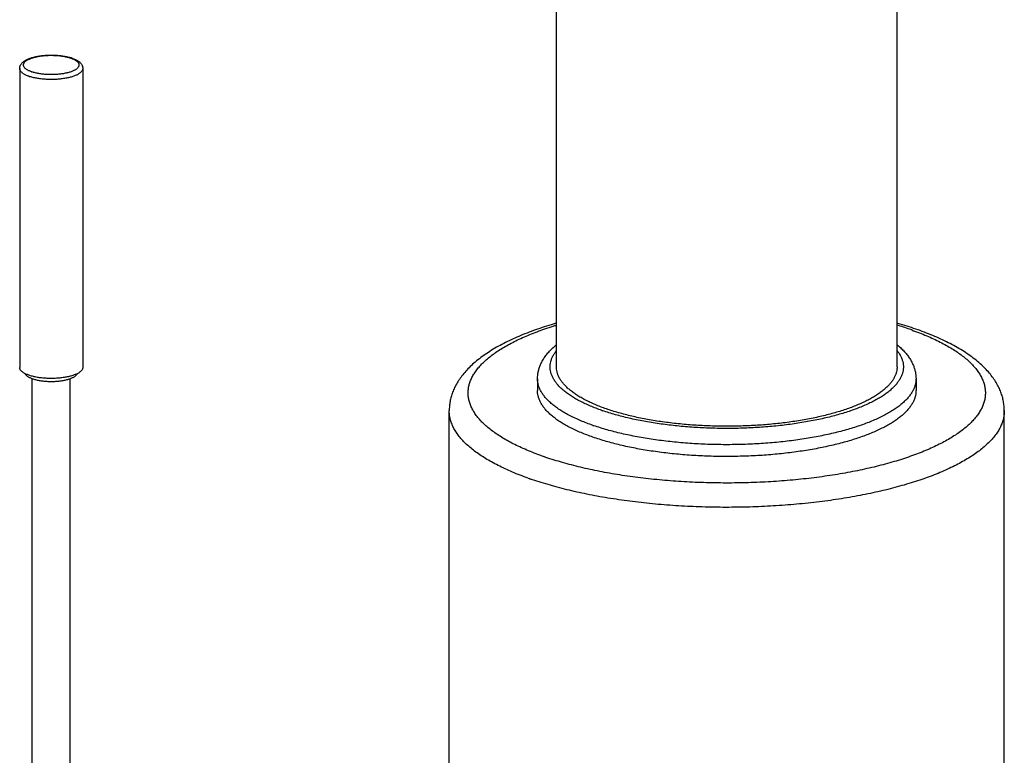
# Model space of a CAD drawing. Header units: millimetres. Extents: x 142 to 805, y -326 to 401.
# Tile 2 of 6: x 267 to 345, y -198 to -140. Entities that reach past the tile are written whole.
import ezdxf

# ---------------------------------------------------------------- set-up
doc = ezdxf.new("R2010")
doc.units = ezdxf.units.MM
doc.header["$LTSCALE"] = 30.734
doc.layers.get('0').update_dxf_attribs({"linetype": 'CONTINUOUS'})

msp = doc.modelspace()

# ---------------------------------------------------------------- linework, layer by layer
for p, q in [((309.384, -167.463), (309.384, -69.048)), ((336.384, -167.463), (336.384, -69.048)), ((266.836, -143.792), (266.836, -167.505)), ((271.836, -143.792), (271.836, -167.505)), ((267.836, -217.378), (267.836, -168.392)), ((270.836, -216.333), (270.836, -168.392)), ((307.884, -168.4), (307.884, -169.338)), ((337.884, -168.4), (337.884, -169.338)), ((300.884, -202.037), (300.884, -170.931)), ((344.884, -296.058), (344.884, -170.931))]:
    msp.add_line(p, q)
for centre, radius, start, end in [((270.003, -145.52), 2.702, 70.78454, 71.4359), ((269.915, -146.069), 3.283, 72.15842, 73.04588), ((270.079, -145.304), 2.472, 68.69425, 70.80829), ((269.979, -145.869), 3.074, 70.79155, 72.16297), ((268.67, -141.502), 2.702, 250.78454, 251.4359), ((268.579, -141.509), 3.07, 250.78454, 251.4359), ((328.56, -189.828), 26.846, 70.82002, 73.05529), ((329.373, -187.442), 24.326, 70.37041, 70.78416), ((318.574, -154.878), 16.982, 250.78309, 251.01742), ((318.266, -154.917), 18.195, 250.78309, 251.01742), ((316.394, -151.608), 24.326, 250.37041, 250.78416), ((315.919, -151.703), 26.105, 250.37041, 250.78416)]:
    msp.add_arc(centre, radius, start, end)
for points, knots in [([(266.836, -143.792), (266.836, -143.766), (266.84, -143.715), (266.856, -143.638), (266.883, -143.56), (266.922, -143.482), (266.976, -143.404), (267.045, -143.326), (267.13, -143.25), (267.23, -143.178), (267.343, -143.111), (267.466, -143.051), (267.596, -142.996), (267.734, -142.948), (267.878, -142.904), (268.028, -142.865), (268.184, -142.831), (268.344, -142.802), (268.509, -142.778), (268.677, -142.758), (268.848, -142.743), (269.021, -142.732), (269.195, -142.726), (269.37, -142.724), (269.545, -142.728), (269.719, -142.735), (269.891, -142.748), (270.061, -142.765), (270.227, -142.787), (270.39, -142.813), (270.548, -142.844), (270.701, -142.879), (270.808, -142.909), (270.865, -142.926), (270.873, -142.928)], [0, 0, 0, 0, 0.076583, 0.154237, 0.235703, 0.321603, 0.415763, 0.519064, 0.633191, 0.757524, 0.889002, 1.02588, 1.167422, 1.31353, 1.464243, 1.619281, 1.778453, 1.941453, 2.107971, 2.277385, 2.44916, 2.622719, 2.797456, 2.972678, 3.147746, 3.322016, 3.4948, 3.66551, 3.833584, 3.998481, 4.159635, 4.316752, 4.469566, 4.493486, 4.493486, 4.493486, 4.493486]), ([(267.781, -144.053), (267.742, -144.04), (267.669, -144.012), (267.565, -143.967), (267.471, -143.919), (267.387, -143.868), (267.315, -143.815), (267.255, -143.761), (267.206, -143.705), (267.169, -143.647), (267.146, -143.589), (267.135, -143.529), (267.137, -143.47), (267.153, -143.41), (267.182, -143.352), (267.223, -143.295), (267.276, -143.24), (267.341, -143.186), (267.418, -143.134), (267.505, -143.085), (267.603, -143.037), (267.711, -142.993), (267.828, -142.951), (267.954, -142.913), (268.089, -142.878), (268.23, -142.847), (268.377, -142.82), (268.53, -142.796), (268.688, -142.777), (268.85, -142.762), (269.014, -142.751), (269.18, -142.745), (269.348, -142.743), (269.515, -142.746), (269.681, -142.753), (269.845, -142.764), (270.006, -142.78), (270.163, -142.799), (270.316, -142.823), (270.463, -142.851), (270.603, -142.883), (270.736, -142.918), (270.822, -142.945), (270.863, -142.959)], [0, 0, 0, 0, 0.121652, 0.235463, 0.341084, 0.43832, 0.527452, 0.608591, 0.68232, 0.749518, 0.811755, 0.870987, 0.929463, 0.989551, 1.053441, 1.122984, 1.199391, 1.283449, 1.375599, 1.476173, 1.58501, 1.701881, 1.826445, 1.958276, 2.096886, 2.241697, 2.391872, 2.546935, 2.70613, 2.868658, 3.033596, 3.200276, 3.367831, 3.535317, 3.701749, 3.866374, 4.028629, 4.187463, 4.342103, 4.49157, 4.635589, 4.773445, 4.904504, 4.904504, 4.904504, 4.904504]), ([(270.978, -143), (270.987, -143.004), (271.032, -143.022), (271.108, -143.055), (271.202, -143.103), (271.285, -143.154), (271.358, -143.206), (271.418, -143.261), (271.467, -143.317), (271.503, -143.374), (271.527, -143.433), (271.538, -143.492), (271.535, -143.552), (271.52, -143.611), (271.491, -143.669), (271.45, -143.726), (271.397, -143.782), (271.332, -143.836), (271.255, -143.887), (271.168, -143.937), (271.07, -143.984), (270.962, -144.029), (270.844, -144.07), (270.718, -144.108), (270.584, -144.143), (270.443, -144.174), (270.296, -144.202), (270.143, -144.225), (269.985, -144.244), (269.823, -144.259), (269.659, -144.27), (269.493, -144.276), (269.325, -144.278), (269.158, -144.276), (268.992, -144.269), (268.828, -144.258), (268.667, -144.242), (268.51, -144.222), (268.357, -144.198), (268.21, -144.17), (268.07, -144.139), (267.937, -144.103), (267.851, -144.077), (267.81, -144.063)], [0, 0, 0, 0, 0.030438, 0.144249, 0.249869, 0.347105, 0.436238, 0.517376, 0.591105, 0.658304, 0.72054, 0.779773, 0.838248, 0.898336, 0.962226, 1.031769, 1.108176, 1.192235, 1.284384, 1.384959, 1.493796, 1.610667, 1.735231, 1.867062, 2.005672, 2.150482, 2.300658, 2.45572, 2.614916, 2.777443, 2.942381, 3.109061, 3.276617, 3.444102, 3.610535, 3.77516, 3.937415, 4.096248, 4.250889, 4.400355, 4.544374, 4.682231, 4.813289, 4.813289, 4.813289, 4.813289]), ([(270.991, -142.966), (271.035, -142.982), (271.122, -143.014), (271.247, -143.069), (271.363, -143.13), (271.47, -143.197), (271.564, -143.268), (271.644, -143.343), (271.707, -143.418), (271.757, -143.494), (271.793, -143.569), (271.818, -143.643), (271.833, -143.717), (271.836, -143.767), (271.836, -143.792)], [0, 0, 0, 0, 0.14091, 0.277346, 0.409146, 0.535373, 0.654112, 0.763001, 0.861258, 0.950349, 1.032682, 1.110492, 1.185681, 1.259721, 1.259721, 1.259721, 1.259721]), ([(267.569, -144.408), (267.527, -144.394), (267.447, -144.364), (267.333, -144.315), (267.23, -144.263), (267.138, -144.209), (267.057, -144.152), (266.988, -144.093), (266.932, -144.033), (266.888, -143.971), (266.857, -143.908), (266.84, -143.848), (266.836, -143.809), (266.836, -143.792)], [0, 0, 0, 0, 0.132019, 0.255916, 0.371404, 0.478329, 0.576701, 0.666736, 0.748919, 0.824078, 0.893461, 0.958782, 1.010438, 1.010438, 1.010438, 1.010438]), ([(271.836, -143.792), (271.836, -143.796), (271.836, -143.821), (271.829, -143.868), (271.806, -143.932), (271.77, -143.995), (271.721, -144.056), (271.66, -144.115), (271.587, -144.173), (271.502, -144.229), (271.405, -144.282), (271.298, -144.333), (271.181, -144.381), (271.054, -144.426), (270.917, -144.468), (270.773, -144.506), (270.621, -144.54), (270.462, -144.571), (270.298, -144.597), (270.128, -144.619), (269.954, -144.637), (269.777, -144.651), (269.597, -144.659), (269.416, -144.664), (269.235, -144.663), (269.054, -144.659), (268.875, -144.649), (268.698, -144.635), (268.525, -144.617), (268.356, -144.594), (268.192, -144.568), (268.034, -144.537), (267.882, -144.502), (267.739, -144.463), (267.646, -144.434), (267.602, -144.419)], [0, 0, 0, 0, 0.011792, 0.075636, 0.14224, 0.2136, 0.291255, 0.376287, 0.469387, 0.570932, 0.681057, 0.799703, 0.926666, 1.061616, 1.204127, 1.353688, 1.50972, 1.671582, 1.838588, 2.010004, 2.185067, 2.362982, 2.542935, 2.724097, 2.905631, 3.086694, 3.26645, 3.444071, 3.618745, 3.789682, 3.956119, 4.11733, 4.272632, 4.421392, 4.563037, 4.563037, 4.563037, 4.563037]), ([(309.384, -163.989), (309.3, -164.013), (308.975, -164.108), (308.419, -164.281), (307.726, -164.518), (307.056, -164.767), (306.412, -165.03), (305.794, -165.306), (305.204, -165.595), (304.644, -165.899), (304.115, -166.217), (303.62, -166.548), (303.162, -166.891), (302.743, -167.246), (302.368, -167.609), (302.037, -167.977), (301.751, -168.349), (301.51, -168.721), (301.311, -169.092), (301.152, -169.461), (301.031, -169.83), (300.946, -170.198), (300.895, -170.564), (300.884, -170.809), (300.884, -170.931)], [0, 0, 0, 0, 0.262532, 1.01394, 1.746281, 2.46113, 3.156458, 3.833172, 4.49037, 5.127602, 5.745179, 6.340429, 6.914522, 7.461934, 7.984904, 8.478927, 8.945992, 9.389387, 9.807085, 10.207702, 10.594776, 10.969828, 11.338576, 11.703927, 11.703927, 11.703927, 11.703927]), ([(308.222, -174.519), (308.018, -174.447), (307.62, -174.298), (307.04, -174.063), (306.489, -173.819), (305.97, -173.567), (305.483, -173.307), (305.028, -173.04), (304.607, -172.767), (304.22, -172.487), (303.869, -172.202), (303.553, -171.911), (303.274, -171.616), (303.032, -171.317), (302.827, -171.014), (302.66, -170.708), (302.531, -170.399), (302.441, -170.088), (302.39, -169.776), (302.378, -169.463), (302.405, -169.15), (302.472, -168.839), (302.578, -168.528), (302.722, -168.221), (302.904, -167.916), (303.124, -167.614), (303.381, -167.316), (303.675, -167.023), (304.005, -166.735), (304.37, -166.451), (304.77, -166.174), (305.205, -165.903), (305.672, -165.639), (306.173, -165.382), (306.704, -165.133), (307.267, -164.893), (307.858, -164.661), (308.478, -164.438), (308.99, -164.269), (309.295, -164.174), (309.384, -164.148)], [0, 0, 0, 0, 0.64976, 1.275958, 1.877882, 2.454936, 3.007285, 3.534403, 4.036291, 4.512954, 4.965028, 5.393436, 5.799007, 6.183128, 6.547493, 6.894707, 7.227531, 7.549192, 7.863319, 8.174063, 8.485779, 8.802528, 9.128196, 9.466315, 9.820173, 10.192293, 10.584736, 10.999155, 11.436814, 11.898631, 12.385212, 12.896878, 13.433998, 13.996358, 14.583577, 15.195261, 15.830894, 16.489839, 17.171359, 17.447984, 17.447984, 17.447984, 17.447984]), ([(337.545, -164.531), (337.749, -164.603), (338.148, -164.752), (338.728, -164.987), (339.278, -165.231), (339.797, -165.483), (340.285, -165.743), (340.739, -166.01), (341.16, -166.284), (341.547, -166.563), (341.898, -166.849), (342.214, -167.139), (342.493, -167.434), (342.736, -167.734), (342.941, -168.036), (343.108, -168.343), (343.236, -168.651), (343.327, -168.962), (343.378, -169.274), (343.389, -169.587), (343.362, -169.9), (343.295, -170.212), (343.19, -170.522), (343.046, -170.829), (342.864, -171.134), (342.644, -171.436), (342.387, -171.734), (342.093, -172.027), (341.763, -172.316), (341.398, -172.599), (340.997, -172.876), (340.563, -173.147), (340.095, -173.411), (339.595, -173.668), (339.063, -173.917), (338.501, -174.158), (337.909, -174.39), (337.289, -174.612), (336.642, -174.825), (335.969, -175.029), (335.271, -175.221), (334.55, -175.404), (333.807, -175.575), (333.044, -175.734), (332.261, -175.882), (331.461, -176.018), (330.644, -176.141), (329.812, -176.253), (328.968, -176.351), (328.112, -176.437), (327.246, -176.509), (326.372, -176.569), (325.491, -176.615), (324.605, -176.648), (323.716, -176.667), (322.825, -176.673), (321.935, -176.665), (321.046, -176.644), (320.161, -176.61), (319.281, -176.562), (318.408, -176.501), (317.544, -176.426), (316.689, -176.339), (315.846, -176.239), (315.016, -176.126), (314.201, -176.001), (313.403, -175.863), (312.622, -175.714), (311.861, -175.553), (311.121, -175.38), (310.403, -175.197), (309.708, -175.002), (309.038, -174.798), (308.602, -174.652), (308.388, -174.578)], [0, 0, 0, 0, 0.64976, 1.275958, 1.877882, 2.454936, 3.007285, 3.534403, 4.036291, 4.512954, 4.965028, 5.393436, 5.799007, 6.183128, 6.547493, 6.894707, 7.227531, 7.549192, 7.863319, 8.174063, 8.485779, 8.802528, 9.128196, 9.466315, 9.820173, 10.192293, 10.584736, 10.999155, 11.436814, 11.898631, 12.385212, 12.896878, 13.433998, 13.996358, 14.583577, 15.195261, 15.830894, 16.489839, 17.171359, 17.874628, 18.59874, 19.342739, 20.105605, 20.886057, 21.682741, 22.494926, 23.321367, 24.160657, 25.011378, 25.872144, 26.74157, 27.618269, 28.500661, 29.387572, 30.277383, 31.168517, 32.059208, 32.948359, 33.834712, 34.716516, 35.592162, 36.460151, 37.319745, 38.16919, 39.007075, 39.831701, 40.642156, 41.437453, 42.216017, 42.97668, 43.717918, 44.439424, 45.140127, 45.819062, 45.819062, 45.819062, 45.819062]), ([(337.873, -164.462), (337.641, -164.381), (337.168, -164.223), (336.669, -164.072), (336.406, -163.995), (336.384, -163.989)], [0, 0, 0, 0, 0.738533, 1.494754, 1.562759, 1.562759, 1.562759, 1.562759]), ([(344.884, -170.931), (344.884, -170.809), (344.872, -170.563), (344.821, -170.194), (344.735, -169.824), (344.612, -169.452), (344.449, -169.077), (344.245, -168.699), (343.996, -168.32), (343.701, -167.942), (343.358, -167.566), (342.97, -167.197), (342.538, -166.838), (342.066, -166.491), (341.558, -166.157), (341.016, -165.838), (340.442, -165.534), (339.839, -165.243), (339.208, -164.967), (338.551, -164.705), (338.102, -164.541), (337.873, -164.462)], [0, 0, 0, 0, 0.366434, 0.736865, 1.11519, 1.505517, 1.91215, 2.339399, 2.791362, 3.270702, 3.778557, 4.314317, 4.876442, 5.462563, 6.070755, 6.700025, 7.349378, 8.018363, 8.706936, 9.414625, 10.141164, 10.141164, 10.141164, 10.141164]), ([(307.884, -168.4), (307.884, -168.307), (307.893, -168.12), (307.937, -167.839), (308.012, -167.556), (308.118, -167.272), (308.259, -166.987), (308.436, -166.701), (308.651, -166.415), (308.906, -166.131), (309.155, -165.895), (309.32, -165.755), (309.383, -165.703)], [0, 0, 0, 0, 0.278784, 0.561728, 0.852037, 1.154163, 1.469866, 1.805464, 2.162428, 2.542322, 2.946471, 3.191739, 3.191739, 3.191739, 3.191739]), ([(312.984, -170.914), (312.828, -170.859), (312.524, -170.748), (312.082, -170.57), (311.665, -170.386), (311.275, -170.194), (310.911, -169.996), (310.575, -169.792), (310.267, -169.583), (309.989, -169.368), (309.741, -169.15), (309.523, -168.927), (309.336, -168.7), (309.18, -168.471), (309.056, -168.238), (308.964, -168.004), (308.905, -167.767), (308.88, -167.53), (308.887, -167.293), (308.927, -167.056), (309, -166.82), (309.106, -166.587), (309.235, -166.369), (309.334, -166.233), (309.383, -166.171)], [0, 0, 0, 0, 0.495975, 0.972225, 1.428075, 1.862987, 2.27713, 2.670042, 3.041805, 3.392512, 3.722945, 4.034083, 4.326996, 4.603301, 4.865074, 5.115228, 5.35684, 5.593462, 5.828839, 6.067066, 6.311941, 6.566818, 6.834624, 7.070764, 7.070764, 7.070764, 7.070764]), ([(336.384, -166.171), (336.4, -166.192), (336.472, -166.285), (336.588, -166.455), (336.711, -166.688), (336.803, -166.922), (336.862, -167.159), (336.888, -167.396), (336.881, -167.633), (336.84, -167.87), (336.767, -168.106), (336.662, -168.339), (336.524, -168.571), (336.355, -168.799), (336.154, -169.024), (335.923, -169.245), (335.662, -169.462), (335.371, -169.674), (335.051, -169.881), (334.703, -170.082), (334.327, -170.277), (333.926, -170.466), (333.498, -170.648), (333.046, -170.822), (332.57, -170.989), (332.072, -171.148), (331.552, -171.297), (331.013, -171.438), (330.454, -171.57), (329.878, -171.693), (329.286, -171.805), (328.679, -171.907), (328.058, -172), (327.425, -172.081), (326.782, -172.152), (326.13, -172.212), (325.47, -172.261), (324.804, -172.299), (324.134, -172.325), (323.46, -172.341), (322.786, -172.345), (322.111, -172.337), (321.438, -172.319), (320.769, -172.289), (320.105, -172.248), (319.447, -172.196), (318.797, -172.132), (318.156, -172.058), (317.527, -171.974), (316.91, -171.879), (316.307, -171.773), (315.719, -171.658), (315.148, -171.533), (314.595, -171.398), (314.061, -171.254), (313.547, -171.102), (313.213, -170.993), (313.05, -170.936)], [0, 0, 0, 0, 0.07767, 0.353975, 0.615748, 0.865902, 1.107514, 1.344136, 1.579513, 1.81774, 2.062615, 2.317492, 2.585298, 2.868477, 3.168964, 3.488231, 3.827341, 4.187025, 4.567718, 4.969611, 5.39268, 5.836722, 6.301461, 6.786285, 7.290568, 7.813598, 8.354591, 8.91255, 9.486633, 10.075836, 10.679055, 11.295135, 11.922899, 12.561151, 13.208653, 13.864136, 14.526263, 15.193667, 15.86501, 16.538892, 17.213941, 17.889058, 18.562532, 19.23295, 19.898769, 20.559232, 21.212793, 21.858044, 22.493416, 23.117906, 23.730662, 24.330153, 24.915287, 25.484588, 26.037749, 26.573756, 27.091682, 27.091682, 27.091682, 27.091682]), ([(336.384, -165.703), (336.397, -165.714), (336.511, -165.808), (336.716, -165.988), (336.978, -166.255), (337.204, -166.526), (337.395, -166.797), (337.551, -167.068), (337.676, -167.337), (337.77, -167.605), (337.836, -167.871), (337.875, -168.136), (337.884, -168.313), (337.884, -168.4)], [0, 0, 0, 0, 0.049808, 0.44404, 0.817771, 1.169839, 1.500794, 1.812399, 2.10752, 2.389568, 2.662058, 2.928376, 3.191742, 3.191742, 3.191742, 3.191742]), ([(267.569, -168.121), (267.527, -168.107), (267.446, -168.077), (267.332, -168.027), (267.229, -167.975), (267.136, -167.92), (267.055, -167.864), (266.986, -167.805), (266.93, -167.744), (266.886, -167.682), (266.855, -167.618), (266.839, -167.559), (266.836, -167.521), (266.836, -167.505)], [0, 0, 0, 0, 0.132778, 0.257334, 0.373379, 0.480759, 0.579486, 0.669787, 0.752167, 0.827484, 0.897026, 0.962565, 1.010438, 1.010438, 1.010438, 1.010438]), ([(271.836, -167.505), (271.836, -167.511), (271.836, -167.537), (271.828, -167.586), (271.804, -167.65), (271.767, -167.713), (271.716, -167.774), (271.654, -167.834), (271.579, -167.892), (271.492, -167.948), (271.394, -168.002), (271.285, -168.052), (271.165, -168.1), (271.036, -168.145), (270.898, -168.187), (270.752, -168.224), (270.598, -168.258), (270.437, -168.288), (270.271, -168.314), (270.099, -168.336), (269.924, -168.353), (269.745, -168.366), (269.564, -168.374), (269.382, -168.377), (269.2, -168.376), (269.018, -168.37), (268.838, -168.36), (268.661, -168.345), (268.487, -168.326), (268.318, -168.302), (268.155, -168.274), (267.997, -168.242), (267.847, -168.206), (267.704, -168.166), (267.613, -168.137), (267.569, -168.121)], [0, 0, 0, 0, 0.015921, 0.080261, 0.147551, 0.219789, 0.298505, 0.384762, 0.479232, 0.582272, 0.693994, 0.814324, 0.943034, 1.079779, 1.224111, 1.375501, 1.53335, 1.696999, 1.86574, 2.038823, 2.215464, 2.394851, 2.576152, 2.758521, 2.941105, 3.123046, 3.303496, 3.481613, 3.656574, 3.827583, 3.993869, 4.154703, 4.309402, 4.457334, 4.597933, 4.597933, 4.597933, 4.597933]), ([(313.338, -170.79), (313.187, -170.738), (312.893, -170.631), (312.466, -170.459), (312.064, -170.28), (311.686, -170.095), (311.335, -169.904), (311.011, -169.707), (310.714, -169.504), (310.446, -169.297), (310.206, -169.086), (309.996, -168.87), (309.816, -168.652), (309.666, -168.43), (309.547, -168.205), (309.46, -167.978), (309.403, -167.75), (309.385, -167.577), (309.384, -167.482), (309.384, -167.463)], [0, 0, 0, 0, 0.479145, 0.939177, 1.379565, 1.799892, 2.199507, 2.578685, 2.937499, 3.276195, 3.595257, 3.895447, 4.178047, 4.444689, 4.697414, 4.939055, 5.17241, 5.401004, 5.457885, 5.457885, 5.457885, 5.457885]), ([(336.384, -167.463), (336.384, -167.52), (336.377, -167.654), (336.34, -167.864), (336.268, -168.091), (336.165, -168.317), (336.031, -168.54), (335.866, -168.761), (335.671, -168.978), (335.446, -169.192), (335.192, -169.401), (334.909, -169.606), (334.598, -169.806), (334.26, -170), (333.896, -170.188), (333.506, -170.37), (333.091, -170.546), (332.653, -170.714), (332.191, -170.874), (331.709, -171.027), (331.205, -171.171), (330.682, -171.306), (330.141, -171.433), (329.583, -171.551), (329.009, -171.659), (328.421, -171.757), (327.82, -171.845), (327.207, -171.923), (326.584, -171.99), (325.954, -172.047), (325.315, -172.094), (324.672, -172.129), (324.024, -172.154), (323.373, -172.167), (322.721, -172.17), (322.069, -172.162), (321.42, -172.143), (320.773, -172.113), (320.132, -172.072), (319.496, -172.02), (318.869, -171.958), (318.251, -171.885), (317.645, -171.802), (317.05, -171.709), (316.47, -171.606), (315.904, -171.493), (315.354, -171.371), (314.822, -171.24), (314.308, -171.1), (313.815, -170.951), (313.494, -170.845), (313.338, -170.79)], [0, 0, 0, 0, 0.170836, 0.40109, 0.637863, 0.8845, 1.143849, 1.418218, 1.709378, 2.01881, 2.347548, 2.696218, 3.065595, 3.455436, 3.865718, 4.296257, 4.746285, 5.215762, 5.704173, 6.210827, 6.734868, 7.275276, 7.831253, 8.401833, 8.985853, 9.582808, 10.190863, 10.808868, 11.43564, 12.069365, 12.70942, 13.354611, 14.003622, 14.655024, 15.307297, 15.959273, 16.609647, 17.256967, 17.900553, 18.538339, 19.169089, 19.791584, 20.404056, 21.00595, 21.596187, 22.173626, 22.737098, 23.285416, 23.817725, 24.333144, 24.830861, 24.830861, 24.830861, 24.830861]), ([(267.261, -167.991), (267.263, -167.996), (267.274, -168.02), (267.301, -168.063), (267.347, -168.117), (267.405, -168.169), (267.474, -168.22), (267.554, -168.268), (267.644, -168.315), (267.744, -168.358), (267.815, -168.385), (267.851, -168.398)], [0, 0, 0, 0, 0.0162002, 0.0804838, 0.1510201, 0.2286787, 0.3140307, 0.4071947, 0.5084777, 0.6177316, 0.7346732, 0.7346732, 0.7346732, 0.7346732]), ([(267.851, -168.398), (267.891, -168.411), (267.971, -168.437), (268.097, -168.472), (268.231, -168.503), (268.37, -168.531), (268.515, -168.555), (268.666, -168.575), (268.82, -168.59), (268.977, -168.602), (269.136, -168.609), (269.296, -168.613), (269.457, -168.612), (269.617, -168.606), (269.775, -168.597), (269.931, -168.583), (270.083, -168.565), (270.231, -168.543), (270.373, -168.517), (270.51, -168.488), (270.64, -168.455), (270.762, -168.419), (270.875, -168.379), (270.98, -168.337), (271.075, -168.292), (271.16, -168.245), (271.234, -168.195), (271.298, -168.144), (271.35, -168.09), (271.388, -168.04), (271.406, -168.006), (271.412, -167.991)], [0, 0, 0, 0, 0.124013, 0.254822, 0.3918, 0.534217, 0.681776, 0.83353, 0.988723, 1.146349, 1.305865, 1.466596, 1.627539, 1.787754, 1.946393, 2.102917, 2.25641, 2.406041, 2.55107, 2.690992, 2.82502, 2.952515, 3.072961, 3.185946, 3.291172, 3.388427, 3.477603, 3.558972, 3.632936, 3.700224, 3.748171, 3.748171, 3.748171, 3.748171]), ([(312.277, -172.097), (312.112, -172.04), (311.791, -171.923), (311.324, -171.735), (310.884, -171.541), (310.47, -171.339), (310.084, -171.13), (309.728, -170.916), (309.4, -170.696), (309.103, -170.47), (308.837, -170.24), (308.602, -170.005), (308.399, -169.767), (308.229, -169.525), (308.092, -169.281), (307.988, -169.033), (307.919, -168.784), (307.888, -168.572), (307.884, -168.445), (307.884, -168.4)], [0, 0, 0, 0, 0.523399, 1.0263, 1.508134, 1.968455, 2.406583, 2.82278, 3.217087, 3.589747, 3.941248, 4.272331, 4.584269, 4.878722, 5.15775, 5.424152, 5.680874, 5.931477, 6.064385, 6.064385, 6.064385, 6.064385]), ([(337.884, -168.4), (337.884, -168.439), (337.88, -168.561), (337.853, -168.767), (337.785, -169.016), (337.684, -169.263), (337.549, -169.508), (337.381, -169.75), (337.181, -169.988), (336.949, -170.223), (336.685, -170.454), (336.39, -170.68), (336.064, -170.9), (335.709, -171.116), (335.325, -171.325), (334.913, -171.527), (334.475, -171.722), (334.01, -171.91), (333.52, -172.09), (333.006, -172.261), (332.47, -172.424), (331.912, -172.578), (331.333, -172.723), (330.735, -172.858), (330.12, -172.982), (329.488, -173.097), (328.841, -173.201), (328.181, -173.294), (327.509, -173.376), (326.827, -173.447), (326.136, -173.507), (325.438, -173.555), (324.733, -173.591), (324.025, -173.616), (323.314, -173.629), (322.602, -173.63), (321.891, -173.619), (321.182, -173.597), (320.476, -173.563), (319.776, -173.517), (319.083, -173.46), (318.398, -173.392), (317.724, -173.312), (317.062, -173.221), (316.413, -173.12), (315.778, -173.007), (315.159, -172.885), (314.558, -172.752), (313.975, -172.609), (313.413, -172.457), (312.872, -172.296), (312.52, -172.181), (312.347, -172.122)], [0, 0, 0, 0, 0.115641, 0.365757, 0.621642, 0.886986, 1.164976, 1.458252, 1.768879, 2.098529, 2.4485, 2.819626, 3.212637, 3.627726, 4.064789, 4.523711, 5.003963, 5.5052, 6.027076, 6.568959, 7.130042, 7.709342, 8.30587, 8.918761, 9.546917, 10.189354, 10.84498, 11.512164, 12.189682, 12.876037, 13.56983, 14.270139, 14.975657, 15.68496, 16.396532, 17.108816, 17.820612, 18.530513, 19.237122, 19.93941, 20.635391, 21.323759, 22.00311, 22.671854, 23.329262, 23.974156, 24.60533, 25.221574, 25.821597, 26.40454, 26.969462, 27.515494, 27.515494, 27.515494, 27.515494]), ([(312.277, -173.035), (312.114, -172.978), (311.797, -172.862), (311.336, -172.678), (310.9, -172.485), (310.491, -172.287), (310.108, -172.081), (309.754, -171.87), (309.428, -171.653), (309.132, -171.431), (308.866, -171.204), (308.63, -170.973), (308.426, -170.738), (308.253, -170.5), (308.113, -170.259), (308.005, -170.015), (307.929, -169.77), (307.891, -169.543), (307.884, -169.399), (307.884, -169.338)], [0, 0, 0, 0, 0.516803, 1.01364, 1.48996, 1.945329, 2.379099, 2.791481, 3.182521, 3.552436, 3.901669, 4.230906, 4.541297, 4.834399, 5.112132, 5.377053, 5.632012, 5.880298, 6.064418, 6.064418, 6.064418, 6.064418]), ([(337.884, -169.338), (337.884, -169.358), (337.882, -169.461), (337.863, -169.646), (337.805, -169.892), (337.713, -170.137), (337.589, -170.379), (337.432, -170.619), (337.244, -170.855), (337.024, -171.088), (336.773, -171.317), (336.492, -171.542), (336.181, -171.762), (335.84, -171.976), (335.472, -172.185), (335.075, -172.387), (334.653, -172.582), (334.204, -172.771), (333.731, -172.952), (333.234, -173.125), (332.714, -173.289), (332.172, -173.445), (331.611, -173.593), (331.03, -173.73), (330.431, -173.858), (329.815, -173.977), (329.184, -174.085), (328.539, -174.182), (327.882, -174.269), (327.214, -174.346), (326.536, -174.411), (325.851, -174.465), (325.159, -174.508), (324.462, -174.539), (323.762, -174.559), (323.06, -174.568), (322.357, -174.565), (321.655, -174.551), (320.956, -174.525), (320.261, -174.488), (319.572, -174.439), (318.89, -174.379), (318.217, -174.309), (317.554, -174.227), (316.903, -174.135), (316.266, -174.032), (315.643, -173.919), (315.035, -173.796), (314.445, -173.663), (313.874, -173.52), (313.322, -173.369), (312.791, -173.208), (312.446, -173.094), (312.277, -173.035)], [0, 0, 0, 0, 0.061336, 0.307531, 0.558426, 0.817705, 1.088558, 1.373666, 1.675179, 1.994763, 2.33381, 2.693261, 3.073748, 3.475851, 3.899364, 4.344237, 4.810202, 5.296606, 5.803335, 6.329835, 6.875409, 7.439214, 8.020196, 8.617545, 9.230323, 9.85738, 10.498048, 11.150737, 11.81414, 12.487064, 13.167848, 13.85555, 14.549079, 15.247149, 15.948363, 16.651215, 17.354322, 18.056494, 18.756341, 19.452673, 20.144229, 20.829257, 21.506507, 22.174549, 22.832029, 23.478173, 24.111855, 24.731916, 25.337194, 25.926474, 26.49894, 27.053699, 27.589928, 27.589928, 27.589928, 27.589928]), ([(307.15, -176.291), (306.934, -176.214), (306.511, -176.057), (305.897, -175.808), (305.313, -175.55), (304.762, -175.283), (304.244, -175.009), (303.761, -174.727), (303.312, -174.438), (302.899, -174.143), (302.523, -173.842), (302.184, -173.535), (301.882, -173.223), (301.62, -172.907), (301.396, -172.587), (301.212, -172.264), (301.067, -171.937), (300.963, -171.608), (300.899, -171.278), (300.884, -171.052), (300.884, -170.936), (300.884, -170.931)], [0, 0, 0, 0, 0.687813, 1.351016, 1.988994, 2.601253, 3.1872, 3.746884, 4.280289, 4.787597, 5.269229, 5.725884, 6.158489, 6.56843, 6.95767, 7.328459, 7.683628, 8.026488, 8.360617, 8.690162, 8.706202, 8.706202, 8.706202, 8.706202]), ([(344.884, -170.931), (344.884, -171.035), (344.871, -171.251), (344.813, -171.576), (344.713, -171.905), (344.572, -172.231), (344.392, -172.555), (344.172, -172.875), (343.913, -173.192), (343.616, -173.504), (343.28, -173.811), (342.908, -174.113), (342.498, -174.409), (342.053, -174.699), (341.572, -174.982), (341.057, -175.257), (340.509, -175.524), (339.929, -175.783), (339.317, -176.033), (338.676, -176.273), (338.005, -176.504), (337.307, -176.725), (336.582, -176.935), (335.832, -177.134), (335.058, -177.321), (334.262, -177.497), (333.445, -177.661), (332.608, -177.812), (331.753, -177.951), (330.882, -178.077), (329.997, -178.19), (329.098, -178.29), (328.188, -178.376), (327.269, -178.448), (326.341, -178.507), (325.408, -178.551), (324.469, -178.582), (323.527, -178.599), (322.585, -178.601), (321.643, -178.59), (320.703, -178.564), (319.767, -178.525), (318.837, -178.471), (317.913, -178.404), (316.999, -178.323), (316.096, -178.228), (315.206, -178.12), (314.33, -177.999), (313.47, -177.865), (312.627, -177.718), (311.802, -177.558), (310.998, -177.387), (310.216, -177.204), (309.457, -177.009), (308.723, -176.803), (308.015, -176.586), (307.553, -176.432), (307.327, -176.353)], [0, 0, 0, 0, 0.313238, 0.646508, 0.988041, 1.341652, 1.710695, 2.098011, 2.505938, 2.936155, 3.39025, 3.869353, 4.37413, 4.90532, 5.46284, 6.046604, 6.656448, 7.291844, 7.952472, 8.637819, 9.34721, 10.079856, 10.834861, 11.61116, 12.407492, 13.223113, 14.056848, 14.907452, 15.774007, 16.654572, 17.547823, 18.452338, 19.366479, 20.289152, 21.218928, 22.154357, 23.093941, 24.036161, 24.979192, 25.921677, 26.862339, 27.799558, 28.732133, 29.658318, 30.576331, 31.484761, 32.382005, 33.266765, 34.137871, 34.994026, 35.83396, 36.656426, 37.460216, 38.243819, 39.006572, 39.747476, 40.465608, 40.465608, 40.465608, 40.465608])]:
    msp.add_open_spline(points, degree=3, knots=knots)

doc.saveas('drawing.dxf')
